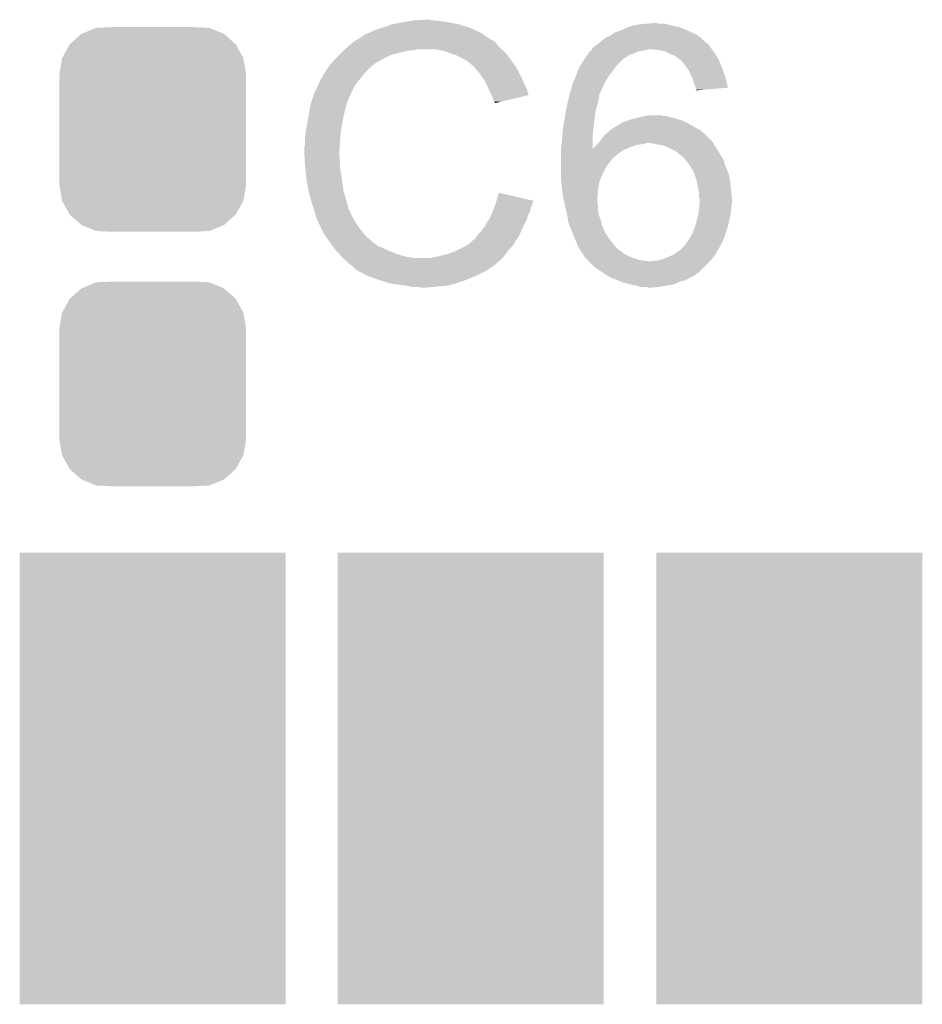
# Model space of a CAD drawing. Extents: x -1.3 to 24.2, y -3.9 to 24.8.
# Tile 15 of 23: x 7.3 to 10.7, y 11.6 to 15.3. Entities that reach past the tile are written whole.
import ezdxf

# ---------------------------------------------------------------- set-up
doc = ezdxf.new("R2010")
doc.units = 0
doc.layers.get('0').update_dxf_attribs({"linetype": 'CONTINUOUS'})
doc.layers.add('M-BUS_RF_5_CLICK_V100_GTO', color=12, linetype='CONTINUOUS')
doc.layers.add('M-BUS_RF_5_CLICK_V100_GTS', color=13, linetype='CONTINUOUS')

# ---------------------------------------------------------------- blocks, each defined once
blk = doc.blocks.new('RECTANGLE_65')
blk.add_solid([(0.50165, 0.85217), (0.50165, -0.85217), (-0.50165, 0.85217), (-0.50165, -0.85217)])
blk = doc.blocks.new('CUSTOM_68')
for points in [[(-0.267216, 0.361152), (-0.213724, 0.383108), (0.26779, 0.361152), (0.21312, 0.383108)], [(-0.213724, 0.383108), (-0.20803, 0.383392), (0.21312, 0.383108), (0.212412, 0.383392)], [(-0.20803, 0.383392), (-0.154122, 0.38608), (0.212412, 0.383392), (0.154132, 0.38608)], [(-0.312264, 0.321732), (-0.26893, 0.360448), (0.312592, 0.321732), (0.268592, 0.360448)], [(-0.26893, 0.360448), (-0.267216, 0.361152), (0.268592, 0.360448), (0.26779, 0.361152)], [(-0.341452, 0.269636), (-0.313432, 0.320688), (0.341702, 0.269636), (0.313176, 0.320688)], [(-0.313432, 0.320688), (-0.312264, 0.321732), (0.313176, 0.320688), (0.312592, 0.321732)], [(-0.35179, 0.21082), (-0.342144, 0.268372), (0.35179, 0.21082), (0.34192, 0.268372)], [(-0.342144, 0.268372), (-0.341452, 0.269636), (0.34192, 0.268372), (0.341702, 0.269636)], [(-0.35179, 0.20955), (-0.35179, 0.21082), (0.35179, 0.20955), (0.35179, 0.21082)], [(-0.35179, -0.20955), (-0.35179, 0.20955), (0.35179, -0.20955), (0.35179, 0.20955)], [(-0.35179, -0.21082), (-0.35179, -0.20955), (0.35179, -0.21082), (0.35179, -0.20955)], [(-0.34192, -0.268358), (-0.35179, -0.21082), (0.342148, -0.268358), (0.35179, -0.21082)], [(-0.341702, -0.269636), (-0.34192, -0.268358), (0.341446, -0.269636), (0.342148, -0.268358)], [(-0.313184, -0.320676), (-0.341702, -0.269636), (0.31344, -0.320676), (0.341446, -0.269636)], [(-0.312594, -0.321732), (-0.313184, -0.320676), (0.312258, -0.321732), (0.31344, -0.320676)], [(-0.268602, -0.36044), (-0.312594, -0.321732), (0.26894, -0.36044), (0.312258, -0.321732)], [(-0.267792, -0.361154), (-0.268602, -0.36044), (0.2672, -0.361154), (0.26894, -0.36044)], [(-0.213136, -0.383104), (-0.267792, -0.361154), (0.213734, -0.383104), (0.2672, -0.361154)], [(-0.212414, -0.383394), (-0.213136, -0.383104), (0.207926, -0.383394), (0.213734, -0.383104)], [(-0.154122, -0.38608), (-0.212414, -0.383394), (0.154132, -0.38608), (0.207926, -0.383394)]]:
    blk.add_solid(points)

msp = doc.modelspace()

# ---------------------------------------------------------------- linework, layer by layer
at = {"layer": 'M-BUS_RF_5_CLICK_V100_GTO'}
for points in [[(8.6741, 15.26286), (8.691882, 15.26794), (9.00684, 15.26286), (8.990586, 15.26794)], [(8.691882, 15.26794), (8.709662, 15.27556), (8.990586, 15.26794), (8.966202, 15.27556)], [(8.709662, 15.27556), (8.7503, 15.28318), (8.966202, 15.27556), (8.928098, 15.28318)], [(8.7503, 15.28318), (8.78078, 15.28826), (8.928098, 15.28318), (8.89254, 15.28826)], [(8.78078, 15.28826), (8.79602, 15.2908), (8.89254, 15.28826), (8.877302, 15.2908)], [(8.79602, 15.2908), (8.841738, 15.29334), (8.864602, 15.2908), (8.854442, 15.29334)], [(9.603736, 15.265398), (9.618982, 15.27048), (9.796782, 15.265398), (9.768838, 15.27048)], [(9.618982, 15.27048), (9.64438, 15.27556), (9.768838, 15.27048), (9.750216, 15.27556)], [(9.64438, 15.27556), (9.672318, 15.2781), (9.750216, 15.27556), (9.740904, 15.2781)], [(9.672318, 15.2781), (9.700258, 15.28064), (9.720582, 15.2781), (9.710422, 15.28064)], [(8.601268, 15.22984), (8.60552, 15.232392), (9.0678, 15.22984), (9.064228, 15.232392)], [(8.60552, 15.232392), (8.605534, 15.234926), (9.064228, 15.232392), (9.06068, 15.234926)], [(8.605534, 15.234926), (8.615682, 15.24), (9.06068, 15.234926), (9.053574, 15.24)], [(8.615682, 15.24), (8.623294, 15.242538), (9.053574, 15.24), (9.05002, 15.242538)], [(8.623294, 15.242538), (8.6233, 15.24254), (9.05002, 15.242538), (9.050018, 15.24254)], [(8.6233, 15.24254), (8.63346, 15.24762), (9.050018, 15.24254), (9.03986, 15.24762)], [(8.63346, 15.24762), (8.646158, 15.2527), (9.03986, 15.24762), (9.0297, 15.2527)], [(8.646158, 15.2527), (8.658858, 15.25778), (9.0297, 15.2527), (9.01827, 15.25778)], [(8.658858, 15.25778), (8.6741, 15.26286), (9.01827, 15.25778), (9.00684, 15.26286)], [(9.523302, 15.227298), (9.535162, 15.232382), (9.875522, 15.227298), (9.867896, 15.232382)], [(9.535162, 15.232382), (9.542268, 15.237458), (9.867896, 15.232382), (9.860282, 15.237458)], [(9.542268, 15.237458), (9.552942, 15.24508), (9.860282, 15.237458), (9.84377, 15.24508)], [(9.552942, 15.24508), (9.5758, 15.2527), (9.84377, 15.24508), (9.82726, 15.2527)], [(9.5758, 15.2527), (9.596122, 15.26286), (9.82726, 15.2527), (9.802874, 15.26286)], [(9.596122, 15.26286), (9.603736, 15.265398), (9.802874, 15.26286), (9.796782, 15.265398)], [(8.5344, 15.18158), (8.552408, 15.196818), (9.12622, 15.18158), (9.110982, 15.196818)], [(8.552408, 15.196818), (8.561416, 15.20444), (9.110982, 15.196818), (9.1059, 15.20444)], [(8.561416, 15.20444), (8.567422, 15.209522), (9.1059, 15.20444), (9.100818, 15.209522)], [(8.567422, 15.209522), (8.571646, 15.212058), (9.100818, 15.209522), (9.09828, 15.212058)], [(8.571646, 15.212058), (8.575876, 15.214598), (9.09828, 15.212058), (9.093204, 15.214598)], [(8.575876, 15.214598), (8.580102, 15.217134), (9.093204, 15.214598), (9.090666, 15.217134)], [(8.580102, 15.217134), (8.580112, 15.21714), (9.090666, 15.217134), (9.088124, 15.21714)], [(8.580112, 15.21714), (8.601268, 15.22984), (9.088124, 15.21714), (9.0678, 15.22984)], [(9.47251, 15.1892), (9.482668, 15.19682), (9.91362, 15.1892), (9.90854, 15.19682)], [(9.482668, 15.19682), (9.48944, 15.2019), (9.90854, 15.19682), (9.90346, 15.2019)], [(9.48944, 15.2019), (9.492484, 15.204438), (9.90346, 15.2019), (9.90092, 15.204438)], [(9.492484, 15.204438), (9.495532, 15.206978), (9.90092, 15.204438), (9.895844, 15.206978)], [(9.495532, 15.206978), (9.501624, 15.212054), (9.895844, 15.206978), (9.890766, 15.212054)], [(9.501624, 15.212054), (9.504652, 15.214578), (9.890766, 15.212054), (9.89076, 15.214578)], [(9.504652, 15.214578), (9.50468, 15.2146), (9.89076, 15.214578), (9.888226, 15.2146)], [(9.50468, 15.2146), (9.517382, 15.22476), (9.888226, 15.2146), (9.878062, 15.22476)], [(9.517382, 15.22476), (9.523302, 15.227298), (9.878062, 15.22476), (9.875522, 15.227298)], [(8.50646, 15.15364), (8.51408, 15.16126), (8.69569, 15.15364), (8.712198, 15.16126)], [(8.51408, 15.16126), (8.52932, 15.1765), (8.712198, 15.16126), (8.77316, 15.1765)], [(8.52932, 15.1765), (8.53186, 15.17904), (8.77316, 15.1765), (8.798562, 15.17904)], [(8.53186, 15.17904), (8.5344, 15.18158), (8.798562, 15.17904), (8.811258, 15.18158)], [(8.905238, 15.1765), (8.874758, 15.18158), (9.1313, 15.1765), (9.12622, 15.18158)], [(8.93318, 15.16634), (8.905238, 15.1765), (9.14146, 15.16634), (9.1313, 15.1765)], [(8.940806, 15.163798), (8.93318, 15.16634), (9.144002, 15.163798), (9.14146, 15.16634)], [(8.956038, 15.15872), (8.940806, 15.163798), (9.148066, 15.15872), (9.144002, 15.163798)], [(8.97128, 15.1511), (8.956038, 15.15872), (9.15416, 15.1511), (9.148066, 15.15872)], [(9.441432, 15.14856), (9.45032, 15.161258), (9.591036, 15.14856), (9.608816, 15.161258)], [(9.45032, 15.161258), (9.453874, 15.166338), (9.608816, 15.161258), (9.626598, 15.166338)], [(9.453874, 15.166338), (9.45388, 15.166344), (9.626598, 15.166338), (9.62661, 15.166344)], [(9.45388, 15.166344), (9.453886, 15.168886), (9.62661, 15.166344), (9.631694, 15.168886)], [(9.453886, 15.168886), (9.45642, 15.17142), (9.631694, 15.168886), (9.636762, 15.17142)], [(9.45642, 15.17142), (9.460222, 15.173958), (9.636762, 15.17142), (9.641838, 15.173958)], [(9.460222, 15.173958), (9.464032, 15.1765), (9.641838, 15.173958), (9.65962, 15.1765)], [(9.464032, 15.1765), (9.464042, 15.176506), (9.65962, 15.1765), (9.65965, 15.176506)], [(9.464042, 15.176506), (9.46531, 15.17904), (9.65965, 15.176506), (9.67232, 15.17904)], [(9.46531, 15.17904), (9.46658, 15.18158), (9.67232, 15.17904), (9.682478, 15.18158)], [(9.46658, 15.18158), (9.469124, 15.18666), (9.919336, 15.18158), (9.915526, 15.18666)], [(9.469124, 15.18666), (9.47251, 15.1892), (9.915526, 15.18666), (9.91362, 15.1892)], [(9.718042, 15.17904), (9.692642, 15.18158), (9.921242, 15.17904), (9.919336, 15.18158)], [(9.743436, 15.173962), (9.718042, 15.17904), (9.92505, 15.173962), (9.921242, 15.17904)], [(9.752334, 15.168878), (9.743436, 15.173962), (9.928862, 15.168878), (9.92505, 15.173962)], [(9.761218, 15.1638), (9.752334, 15.168878), (9.93191, 15.1638), (9.928862, 15.168878)], [(9.781538, 15.15618), (9.761218, 15.1638), (9.936482, 15.15618), (9.93191, 15.1638)], [(8.475724, 15.118078), (8.48106, 15.1257), (8.636, 15.118078), (8.646158, 15.1257)], [(8.48106, 15.1257), (8.481062, 15.125702), (8.646158, 15.1257), (8.64616, 15.125702)], [(8.481062, 15.125702), (8.483366, 15.128238), (8.64616, 15.125702), (8.648698, 15.128238)], [(8.483366, 15.128238), (8.499532, 15.14602), (8.648698, 15.128238), (8.679182, 15.14602)], [(8.499532, 15.14602), (8.50646, 15.15364), (8.679182, 15.14602), (8.69569, 15.15364)], [(8.97636, 15.14856), (8.97128, 15.1511), (9.155976, 15.14856), (9.15416, 15.1511)], [(8.989062, 15.14094), (8.97636, 15.14856), (9.161418, 15.14094), (9.155976, 15.14856)], [(8.999216, 15.135862), (8.989062, 15.14094), (9.165046, 15.135862), (9.161418, 15.14094)], [(9.00176, 15.13332), (8.999216, 15.135862), (9.166862, 15.13332), (9.165046, 15.135862)], [(9.021764, 15.11554), (9.00176, 15.13332), (9.179562, 15.11554), (9.166862, 15.13332)], [(9.421554, 15.11808), (9.4361, 15.14094), (9.55802, 15.11808), (9.58088, 15.14094)], [(9.4361, 15.14094), (9.441428, 15.148554), (9.58088, 15.14094), (9.588494, 15.148554)], [(9.441428, 15.148554), (9.441432, 15.14856), (9.588494, 15.148554), (9.591036, 15.14856)], [(9.79424, 15.14602), (9.781538, 15.15618), (9.942578, 15.14602), (9.936482, 15.15618)], [(9.797628, 15.14348), (9.79424, 15.14602), (9.9441, 15.14348), (9.942578, 15.14602)], [(9.804398, 15.138402), (9.797628, 15.14348), (9.946216, 15.138402), (9.9441, 15.14348)], [(9.80948, 15.13078), (9.804398, 15.138402), (9.949392, 15.13078), (9.946216, 15.138402)], [(9.81202, 15.12824), (9.80948, 15.13078), (9.95045, 15.12824), (9.949392, 15.13078)], [(9.82218, 15.11554), (9.81202, 15.12824), (9.955742, 15.11554), (9.95045, 15.12824)], [(8.450582, 15.077444), (8.45566, 15.087598), (8.598186, 15.077444), (8.606084, 15.087598)], [(8.45566, 15.087598), (8.457182, 15.090138), (8.606084, 15.087598), (8.60806, 15.090138)], [(8.457182, 15.090138), (8.463278, 15.1003), (8.60806, 15.090138), (8.618222, 15.1003)], [(8.463278, 15.1003), (8.475724, 15.118078), (8.618222, 15.1003), (8.636, 15.118078)], [(9.02462, 15.113), (9.021764, 15.11554), (9.181014, 15.113), (9.179562, 15.11554)], [(9.036812, 15.09776), (9.02462, 15.113), (9.18972, 15.09776), (9.181014, 15.113)], [(9.04494, 15.0876), (9.036812, 15.09776), (9.1948, 15.0876), (9.18972, 15.09776)], [(9.052052, 15.07744), (9.04494, 15.0876), (9.19988, 15.07744), (9.1948, 15.0876)], [(9.40562, 15.07998), (9.413436, 15.1003), (9.530078, 15.07998), (9.54532, 15.1003)], [(9.413436, 15.1003), (9.418322, 15.113), (9.54532, 15.1003), (9.55439, 15.113)], [(9.418322, 15.113), (9.421554, 15.11808), (9.55439, 15.113), (9.55802, 15.11808)], [(9.823874, 15.113), (9.82218, 15.11554), (9.9568, 15.113), (9.955742, 15.11554)], [(9.832338, 15.100302), (9.823874, 15.113), (9.961336, 15.100302), (9.9568, 15.113)], [(9.83996, 15.08506), (9.832338, 15.100302), (9.966778, 15.08506), (9.961336, 15.100302)], [(9.843226, 15.07744), (9.83996, 15.08506), (9.969498, 15.07744), (9.966778, 15.08506)], [(8.433246, 15.044418), (8.44042, 15.059664), (8.5725, 15.044418), (8.584358, 15.059664)], [(8.44042, 15.059664), (8.440426, 15.062206), (8.584358, 15.059664), (8.586334, 15.062206)], [(8.440426, 15.062206), (8.44296, 15.064744), (8.586334, 15.062206), (8.588308, 15.064744)], [(8.44296, 15.064744), (8.445504, 15.072362), (8.588308, 15.064744), (8.594234, 15.072362)], [(8.445504, 15.072362), (8.450582, 15.077444), (8.594234, 15.072362), (8.598186, 15.077444)], [(9.062718, 15.0622), (9.052052, 15.07744), (9.206654, 15.0622), (9.19988, 15.07744)], [(9.06653, 15.05458), (9.062718, 15.0622), (9.21004, 15.05458), (9.206654, 15.0622)], [(9.07542, 15.0368), (9.06653, 15.05458), (9.218932, 15.0368), (9.21004, 15.05458)], [(9.386388, 15.02664), (9.39292, 15.049502), (9.502138, 15.02664), (9.512532, 15.049502)], [(9.39292, 15.049502), (9.395034, 15.054578), (9.512532, 15.049502), (9.51484, 15.054578)], [(9.395034, 15.054578), (9.405618, 15.079978), (9.51484, 15.054578), (9.530078, 15.079978)], [(9.405618, 15.079978), (9.40562, 15.07998), (9.530078, 15.079978), (9.530078, 15.07998)], [(9.84758, 15.067278), (9.843226, 15.07744), (9.972034, 15.067278), (9.969498, 15.07744)], [(9.85266, 15.052038), (9.84758, 15.067278), (9.975834, 15.052038), (9.972034, 15.067278)], [(9.857738, 15.039344), (9.85266, 15.052038), (9.979, 15.039344), (9.975834, 15.052038)], [(8.409092, 14.983456), (8.419252, 15.01394), (8.54456, 14.983456), (8.55726, 15.01394)], [(8.419252, 15.01394), (8.4201, 15.01648), (8.55726, 15.01394), (8.55853, 15.01648)], [(8.4201, 15.01648), (8.433246, 15.044418), (8.55853, 15.01648), (8.5725, 15.044418)], [(9.07655, 15.034258), (9.07542, 15.0368), (9.220202, 15.034258), (9.218932, 15.0368)], [(9.08558, 15.01394), (9.07655, 15.034258), (9.226276, 15.01394), (9.220202, 15.034258)], [(9.088124, 15.008854), (9.08558, 15.01394), (9.227796, 15.008854), (9.226276, 15.01394)], [(9.09066, 15.00378), (9.088124, 15.008854), (9.206634, 15.00378), (9.227796, 15.008854)], [(9.380414, 15.003778), (9.382758, 15.013934), (9.494518, 15.003778), (9.49452, 15.013934)], [(9.382758, 15.013934), (9.38276, 15.01394), (9.49452, 15.013934), (9.494524, 15.01394)], [(9.38276, 15.01394), (9.384208, 15.019014), (9.494524, 15.01394), (9.499594, 15.019014)], [(9.384208, 15.019014), (9.38566, 15.024094), (9.499594, 15.019014), (9.4996, 15.024094)], [(9.38566, 15.024094), (9.386388, 15.02664), (9.4996, 15.024094), (9.502138, 15.02664)], [(9.85774, 15.036798), (9.857738, 15.039344), (9.979634, 15.036798), (9.979, 15.039344)], [(9.85774, 15.029202), (9.85774, 15.036798), (9.89017, 15.029202), (9.979634, 15.036798)], [(9.860258, 15.02918), (9.85774, 15.029202), (9.889912, 15.02918), (9.89017, 15.029202)], [(9.86028, 15.026664), (9.860258, 15.02918), (9.86028, 15.026664), (9.889912, 15.02918)], [(8.404436, 14.968218), (8.404862, 14.970762), (8.539478, 14.968218), (8.54075, 14.970762)], [(8.404862, 14.970762), (8.405706, 14.973296), (8.54075, 14.970762), (8.542018, 14.973296)], [(8.405706, 14.973296), (8.407398, 14.978374), (8.542018, 14.973296), (8.54202, 14.978374)], [(8.407398, 14.978374), (8.408244, 14.980914), (8.54202, 14.978374), (8.544554, 14.980914)], [(8.408244, 14.980914), (8.409092, 14.983456), (8.544554, 14.980914), (8.54456, 14.983456)], [(9.09574, 14.988542), (9.09066, 15.00378), (9.143084, 14.988542), (9.206634, 15.00378)], [(9.098278, 14.983464), (9.09574, 14.988542), (9.121906, 14.983464), (9.143084, 14.988542)], [(9.100814, 14.980926), (9.098278, 14.983464), (9.11132, 14.980926), (9.121906, 14.983464)], [(9.10082, 14.978408), (9.100814, 14.980926), (9.10082, 14.978408), (9.11132, 14.980926)], [(9.369696, 14.955518), (9.372962, 14.97076), (9.48182, 14.955518), (9.486898, 14.97076)], [(9.372962, 14.97076), (9.37514, 14.98092), (9.486898, 14.97076), (9.48893, 14.98092)], [(9.37514, 14.98092), (9.378656, 14.996158), (9.48893, 14.98092), (9.49198, 14.996158)], [(9.378656, 14.996158), (9.380414, 15.003778), (9.49198, 14.996158), (9.494518, 15.003778)], [(8.39724, 14.92504), (8.40105, 14.9479), (8.52932, 14.92504), (8.5344, 14.9479)], [(8.40105, 14.9479), (8.404436, 14.968218), (8.5344, 14.9479), (8.539478, 14.968218)], [(9.363612, 14.91996), (9.36752, 14.94536), (9.47674, 14.91996), (9.480368, 14.94536)], [(9.36752, 14.94536), (9.369696, 14.955518), (9.480368, 14.94536), (9.48182, 14.955518)], [(8.38962, 14.8844), (8.392, 14.8971), (8.522122, 14.8844), (8.52424, 14.8971)], [(8.392, 14.8971), (8.39724, 14.92504), (8.52424, 14.8971), (8.52932, 14.92504)], [(9.35736, 14.88186), (9.360322, 14.89964), (9.472224, 14.88186), (9.4742, 14.89964)], [(9.360322, 14.89964), (9.36244, 14.91234), (9.4742, 14.89964), (9.475786, 14.91234)], [(9.36244, 14.91234), (9.363612, 14.91996), (9.475786, 14.91234), (9.47674, 14.91996)], [(9.5504, 14.886942), (9.573266, 14.89964), (9.855832, 14.886942), (9.83361, 14.89964)], [(9.573266, 14.89964), (9.5758, 14.899662), (9.83361, 14.89964), (9.83357, 14.899662)], [(9.5758, 14.899662), (9.575808, 14.902184), (9.83357, 14.899662), (9.829158, 14.902184)], [(9.575808, 14.902184), (9.57961, 14.90472), (9.829158, 14.902184), (9.824718, 14.90472)], [(9.57961, 14.90472), (9.583422, 14.907262), (9.824718, 14.90472), (9.819636, 14.907262)], [(9.583422, 14.907262), (9.596122, 14.909802), (9.819636, 14.907262), (9.814556, 14.909802)], [(9.596122, 14.909802), (9.602044, 14.91234), (9.814556, 14.909802), (9.80948, 14.91234)], [(9.602044, 14.91234), (9.613902, 14.91742), (9.80948, 14.91234), (9.792972, 14.91742)], [(9.613902, 14.91742), (9.63422, 14.9225), (9.792972, 14.91742), (9.776462, 14.9225)], [(9.63422, 14.9225), (9.64565, 14.92504), (9.776462, 14.9225), (9.761222, 14.92504)], [(9.64565, 14.92504), (9.668502, 14.930118), (9.761222, 14.92504), (9.748524, 14.930118)], [(9.668502, 14.930118), (9.66851, 14.93012), (9.748524, 14.930118), (9.735822, 14.93012)], [(9.66851, 14.93012), (9.679942, 14.93266), (9.735822, 14.93012), (9.725662, 14.93266)], [(8.38454, 14.84884), (8.38708, 14.866622), (8.517888, 14.84884), (8.51916, 14.866622)], [(8.38708, 14.866622), (8.38962, 14.8844), (8.51916, 14.866622), (8.522122, 14.8844)], [(9.35503, 14.853918), (9.35736, 14.88186), (9.46912, 14.853918), (9.472224, 14.88186)], [(9.5123, 14.856462), (9.515262, 14.859002), (9.89838, 14.856462), (9.89584, 14.859002)], [(9.515262, 14.859002), (9.530078, 14.8717), (9.89584, 14.859002), (9.881024, 14.8717)], [(9.530078, 14.8717), (9.533464, 14.87424), (9.881024, 14.8717), (9.87806, 14.87424)], [(9.533464, 14.87424), (9.5504, 14.886942), (9.87806, 14.87424), (9.855832, 14.886942)], [(8.38454, 14.820902), (8.38454, 14.84884), (8.515894, 14.820902), (8.517888, 14.84884)], [(9.350062, 14.805696), (9.35228, 14.82344), (9.469158, 14.805696), (9.469146, 14.82344)], [(9.35228, 14.82344), (9.35482, 14.85138), (9.469146, 14.82344), (9.469122, 14.85138)], [(9.35482, 14.85138), (9.35503, 14.853918), (9.469122, 14.85138), (9.46912, 14.853918)], [(9.48436, 14.8209), (9.4869, 14.82344), (9.634222, 14.8209), (9.654538, 14.82344)], [(9.4869, 14.82344), (9.489018, 14.825982), (9.654538, 14.82344), (9.667242, 14.825982)], [(9.489018, 14.825982), (9.491132, 14.82852), (9.667242, 14.825982), (9.672324, 14.82852)], [(9.491132, 14.82852), (9.497482, 14.83614), (9.92378, 14.82852), (9.9187, 14.83614)], [(9.497482, 14.83614), (9.4996, 14.83868), (9.9187, 14.83614), (9.916162, 14.83868)], [(9.4996, 14.83868), (9.5123, 14.856462), (9.916162, 14.83868), (9.89838, 14.856462)], [(9.68249, 14.828518), (9.682478, 14.82852), (9.92378, 14.828518), (9.92378, 14.82852)], [(9.738352, 14.81836), (9.68249, 14.828518), (9.928862, 14.81836), (9.92378, 14.828518)], [(8.382, 14.810742), (8.38454, 14.820902), (8.515168, 14.810742), (8.515894, 14.820902)], [(8.382, 14.795502), (8.382, 14.810742), (8.51408, 14.795502), (8.515168, 14.810742)], [(8.382, 14.7955), (8.382, 14.795502), (8.514082, 14.7955), (8.51408, 14.795502)], [(8.383144, 14.772638), (8.382, 14.7955), (8.514082, 14.772638), (8.514082, 14.7955)], [(9.34974, 14.80312), (9.350062, 14.805696), (9.5885, 14.80312), (9.59494, 14.805696)], [(9.34974, 14.78788), (9.34974, 14.80312), (9.56564, 14.78788), (9.5885, 14.80312)], [(9.34974, 14.76756), (9.34974, 14.78788), (9.54278, 14.76756), (9.56564, 14.78788)], [(9.469158, 14.805696), (9.47674, 14.81328), (9.59494, 14.805696), (9.6139, 14.81328)], [(9.47674, 14.81328), (9.48436, 14.8209), (9.6139, 14.81328), (9.634222, 14.8209)], [(9.738362, 14.818358), (9.738352, 14.81836), (9.928864, 14.818358), (9.928862, 14.81836)], [(9.76122, 14.8082), (9.738362, 14.818358), (9.936482, 14.8082), (9.928864, 14.818358)], [(9.761224, 14.808198), (9.76122, 14.8082), (9.936482, 14.808198), (9.936482, 14.8082)], [(9.781538, 14.79804), (9.761224, 14.808198), (9.942576, 14.79804), (9.936482, 14.808198)], [(9.79678, 14.78534), (9.781538, 14.79804), (9.950196, 14.78534), (9.942576, 14.79804)], [(9.800166, 14.7828), (9.79678, 14.78534), (9.951718, 14.7828), (9.950196, 14.78534)], [(8.383526, 14.765016), (8.383144, 14.772638), (8.51662, 14.765016), (8.514082, 14.772638)], [(8.38454, 14.7447), (8.383526, 14.765016), (8.51662, 14.7447), (8.51662, 14.765016)], [(9.34974, 14.765022), (9.34974, 14.76756), (9.540242, 14.765022), (9.54278, 14.76756)], [(9.34974, 14.7574), (9.34974, 14.765022), (9.53516, 14.7574), (9.540242, 14.765022)], [(9.34974, 14.744698), (9.34974, 14.7574), (9.525, 14.744698), (9.53516, 14.7574)], [(9.80694, 14.777718), (9.800166, 14.7828), (9.955108, 14.777718), (9.951718, 14.7828)], [(9.817098, 14.76756), (9.80694, 14.777718), (9.961882, 14.76756), (9.955108, 14.777718)], [(9.8171, 14.767558), (9.817098, 14.76756), (9.961884, 14.767558), (9.961882, 14.76756)], [(9.83093, 14.74978), (9.8171, 14.767558), (9.96696, 14.74978), (9.961884, 14.767558)], [(9.834882, 14.744698), (9.83093, 14.74978), (9.968866, 14.744698), (9.96696, 14.74978)], [(8.385304, 14.737078), (8.38454, 14.7447), (8.51662, 14.737078), (8.51662, 14.7447)], [(8.386826, 14.72184), (8.385304, 14.737078), (8.51916, 14.72184), (8.51662, 14.737078)], [(8.38962, 14.693898), (8.386826, 14.72184), (8.52346, 14.693898), (8.51916, 14.72184)], [(9.34974, 14.726918), (9.34974, 14.744698), (9.51484, 14.726918), (9.525, 14.744698)], [(9.34974, 14.711678), (9.34974, 14.726918), (9.507218, 14.711678), (9.51484, 14.726918)], [(9.35004, 14.7066), (9.34974, 14.711678), (9.50468, 14.7066), (9.507218, 14.711678)], [(9.844026, 14.72946), (9.834882, 14.744698), (9.97458, 14.72946), (9.968866, 14.744698)], [(9.85012, 14.7193), (9.844026, 14.72946), (9.978934, 14.7193), (9.97458, 14.72946)], [(9.852892, 14.711678), (9.85012, 14.7193), (9.9822, 14.711678), (9.978934, 14.7193)], [(9.86028, 14.691358), (9.852892, 14.711678), (9.986716, 14.691358), (9.9822, 14.711678)], [(8.390518, 14.68882), (8.38962, 14.693898), (8.52424, 14.68882), (8.52346, 14.693898)], [(8.39724, 14.65072), (8.390518, 14.68882), (8.52932, 14.65072), (8.52424, 14.68882)], [(9.351684, 14.67866), (9.35004, 14.7066), (9.494522, 14.67866), (9.50468, 14.7066)], [(9.35228, 14.6685), (9.351684, 14.67866), (9.492672, 14.6685), (9.494522, 14.67866)], [(9.86079, 14.688818), (9.86028, 14.691358), (9.98728, 14.688818), (9.986716, 14.691358)], [(9.86536, 14.66596), (9.86079, 14.688818), (9.98982, 14.66596), (9.98728, 14.688818)], [(8.397242, 14.650718), (8.39724, 14.65072), (8.52932, 14.650718), (8.52932, 14.65072)], [(8.40232, 14.6304), (8.397242, 14.650718), (8.535126, 14.6304), (8.52932, 14.650718)], [(9.10844, 14.617698), (9.11608, 14.640556), (9.213168, 14.617698), (9.11608, 14.640556)], [(9.354504, 14.650722), (9.35228, 14.6685), (9.48944, 14.650722), (9.492672, 14.6685)], [(9.35736, 14.62786), (9.354504, 14.650722), (9.487806, 14.62786), (9.48944, 14.650722)], [(9.87044, 14.643098), (9.86536, 14.66596), (9.992108, 14.643098), (9.98982, 14.66596)], [(9.870442, 14.625318), (9.87044, 14.643098), (9.993886, 14.625318), (9.992108, 14.643098)], [(8.406676, 14.61516), (8.40232, 14.6304), (8.53948, 14.61516), (8.535126, 14.6304)], [(8.41248, 14.59484), (8.406676, 14.61516), (8.544902, 14.59484), (8.53948, 14.61516)], [(9.10336, 14.597382), (9.104628, 14.602458), (9.241788, 14.597382), (9.243058, 14.602458)], [(9.104628, 14.602458), (9.105898, 14.607536), (9.243058, 14.602458), (9.245598, 14.607536)], [(9.105898, 14.607536), (9.10653, 14.610062), (9.245598, 14.607536), (9.2456, 14.610062)], [(9.10653, 14.610062), (9.10844, 14.617698), (9.2456, 14.610062), (9.213168, 14.617698)], [(9.360082, 14.61516), (9.35736, 14.62786), (9.4869, 14.61516), (9.487806, 14.62786)], [(9.36226, 14.605002), (9.360082, 14.61516), (9.4869, 14.605002), (9.4869, 14.61516)], [(9.36498, 14.592302), (9.36226, 14.605002), (9.48944, 14.592302), (9.4869, 14.605002)], [(9.87298, 14.617696), (9.870442, 14.625318), (9.994648, 14.617696), (9.993886, 14.625318)], [(9.871794, 14.592296), (9.872302, 14.599918), (9.99236, 14.592296), (9.994898, 14.599918)], [(9.872302, 14.599918), (9.87298, 14.61008), (9.994898, 14.599918), (9.994898, 14.61008)], [(9.87298, 14.615162), (9.87298, 14.617696), (9.9949, 14.615162), (9.994648, 14.617696)], [(9.87298, 14.61008), (9.87298, 14.615162), (9.994898, 14.61008), (9.9949, 14.615162)], [(8.418408, 14.577058), (8.41248, 14.59484), (8.549644, 14.577058), (8.544902, 14.59484)], [(8.419256, 14.574516), (8.418408, 14.577058), (8.552182, 14.574516), (8.549644, 14.577058)], [(8.420948, 14.569438), (8.419256, 14.574516), (8.55472, 14.569438), (8.552182, 14.574516)], [(8.42264, 14.564358), (8.420948, 14.569438), (8.556414, 14.564358), (8.55472, 14.569438)], [(8.423276, 14.56182), (8.42264, 14.564358), (8.55726, 14.56182), (8.556414, 14.564358)], [(9.08594, 14.554198), (9.092472, 14.569438), (9.225278, 14.554198), (9.232898, 14.569438)], [(9.092472, 14.569438), (9.09574, 14.57706), (9.232898, 14.569438), (9.234422, 14.57706)], [(9.09574, 14.57706), (9.097644, 14.582138), (9.234422, 14.57706), (9.23544, 14.582138)], [(9.097644, 14.582138), (9.101452, 14.592298), (9.23544, 14.582138), (9.24052, 14.592298)], [(9.101452, 14.592298), (9.10336, 14.597382), (9.24052, 14.592298), (9.241788, 14.597382)], [(9.36498, 14.5923), (9.36498, 14.592302), (9.48944, 14.5923), (9.48944, 14.592302)], [(9.368498, 14.577062), (9.36498, 14.5923), (9.48944, 14.577062), (9.48944, 14.5923)], [(9.3726, 14.559282), (9.368498, 14.577062), (9.49198, 14.559282), (9.48944, 14.577062)], [(9.868094, 14.56182), (9.87044, 14.571978), (9.98982, 14.56182), (9.990948, 14.571978)], [(9.87044, 14.571978), (9.871286, 14.58468), (9.990948, 14.571978), (9.99236, 14.58468)], [(9.871286, 14.58468), (9.871794, 14.592296), (9.99236, 14.58468), (9.99236, 14.592296)], [(8.425182, 14.5542), (8.423276, 14.56182), (8.561072, 14.5542), (8.55726, 14.56182)], [(8.427722, 14.546582), (8.425182, 14.5542), (8.56488, 14.546582), (8.561072, 14.5542)], [(8.43026, 14.538962), (8.427722, 14.546582), (8.569644, 14.538962), (8.56488, 14.546582)], [(8.4328, 14.53388), (8.43026, 14.538962), (8.572818, 14.53388), (8.569644, 14.538962)], [(8.436386, 14.52626), (8.4328, 14.53388), (8.57758, 14.52626), (8.572818, 14.53388)], [(8.447144, 14.5034), (8.436386, 14.52626), (8.59282, 14.5034), (8.57758, 14.52626)], [(9.06526, 14.51864), (9.07034, 14.5288), (9.21004, 14.51864), (9.215846, 14.5288)], [(9.07034, 14.5288), (9.076432, 14.536418), (9.215846, 14.5288), (9.2202, 14.536418)], [(9.076432, 14.536418), (9.0805, 14.541502), (9.2202, 14.536418), (9.22165, 14.541502)], [(9.0805, 14.541502), (9.08594, 14.554198), (9.22165, 14.541502), (9.225278, 14.554198)], [(9.3726, 14.55928), (9.3726, 14.559282), (9.491982, 14.55928), (9.49198, 14.559282)], [(9.375988, 14.538962), (9.3726, 14.55928), (9.499598, 14.538962), (9.491982, 14.55928)], [(9.37768, 14.528802), (9.375988, 14.538962), (9.50214, 14.528802), (9.499598, 14.538962)], [(9.381744, 14.518642), (9.37768, 14.528802), (9.50468, 14.518642), (9.50214, 14.528802)], [(9.8552, 14.511018), (9.861434, 14.53388), (9.978504, 14.511018), (9.98474, 14.53388)], [(9.861434, 14.53388), (9.86282, 14.53896), (9.98474, 14.53388), (9.985662, 14.53896)], [(9.86282, 14.53896), (9.868094, 14.56182), (9.985662, 14.53896), (9.98982, 14.56182)], [(8.45312, 14.4907), (8.447144, 14.5034), (8.60298, 14.4907), (8.59282, 14.5034)], [(8.461588, 14.478), (8.45312, 14.4907), (8.61314, 14.478), (8.60298, 14.4907)], [(9.037322, 14.48308), (9.04494, 14.490702), (9.19448, 14.48308), (9.197816, 14.490702)], [(9.04494, 14.490702), (9.05256, 14.50086), (9.197816, 14.490702), (9.20226, 14.50086)], [(9.05256, 14.50086), (9.062722, 14.513562), (9.20226, 14.50086), (9.207818, 14.513562)], [(9.062722, 14.513562), (9.06526, 14.51864), (9.207818, 14.513562), (9.21004, 14.51864)], [(9.389872, 14.498324), (9.381744, 14.518642), (9.5123, 14.498324), (9.50468, 14.518642)], [(9.390888, 14.495782), (9.389872, 14.498324), (9.514836, 14.495782), (9.5123, 14.498324)], [(9.393936, 14.488162), (9.390888, 14.495782), (9.51738, 14.488162), (9.514836, 14.495782)], [(9.398, 14.478), (9.393936, 14.488162), (9.525, 14.478), (9.51738, 14.488162)], [(9.84504, 14.485618), (9.853168, 14.50594), (9.970344, 14.485618), (9.97712, 14.50594)], [(9.853168, 14.50594), (9.8552, 14.511018), (9.97712, 14.50594), (9.978504, 14.511018)], [(8.475132, 14.457682), (8.461588, 14.478), (8.635998, 14.457682), (8.61314, 14.478)], [(8.47852, 14.4526), (8.475132, 14.457682), (8.642352, 14.4526), (8.635998, 14.457682)], [(8.490244, 14.43736), (8.47852, 14.4526), (8.661406, 14.43736), (8.642352, 14.4526)], [(8.999218, 14.44498), (9.01192, 14.45514), (9.170246, 14.44498), (9.17702, 14.45514)], [(9.01192, 14.45514), (9.019544, 14.462762), (9.17702, 14.45514), (9.1821, 14.462762)], [(9.019544, 14.462762), (9.02462, 14.465304), (9.1821, 14.462762), (9.183794, 14.465304)], [(9.02462, 14.465304), (9.0297, 14.47292), (9.183794, 14.465304), (9.188872, 14.47292)], [(9.0297, 14.47292), (9.033508, 14.477998), (9.188872, 14.47292), (9.192258, 14.477998)], [(9.033508, 14.477998), (9.037322, 14.48308), (9.192258, 14.477998), (9.19448, 14.48308)], [(9.403442, 14.465302), (9.398, 14.478), (9.532618, 14.465302), (9.525, 14.478)], [(9.40562, 14.46022), (9.403442, 14.465302), (9.536684, 14.46022), (9.532618, 14.465302)], [(9.408478, 14.4526), (9.40562, 14.46022), (9.54278, 14.4526), (9.536684, 14.46022)], [(9.41324, 14.439898), (9.408478, 14.4526), (9.553366, 14.439898), (9.54278, 14.4526)], [(9.81963, 14.44498), (9.83488, 14.46784), (9.954258, 14.44498), (9.963782, 14.46784)], [(9.83488, 14.46784), (9.839234, 14.475462), (9.963782, 14.46784), (9.96696, 14.475462)], [(9.839234, 14.475462), (9.84504, 14.485618), (9.96696, 14.475462), (9.970344, 14.485618)], [(8.490246, 14.437358), (8.490244, 14.43736), (8.666484, 14.437358), (8.661406, 14.43736)], [(8.494152, 14.43228), (8.490246, 14.437358), (8.676642, 14.43228), (8.666484, 14.437358)], [(8.496108, 14.429738), (8.494152, 14.43228), (8.684264, 14.429738), (8.676642, 14.43228)], [(8.500014, 14.42466), (8.496108, 14.429738), (8.69188, 14.42466), (8.684264, 14.429738)], [(8.50392, 14.419582), (8.500014, 14.42466), (8.705422, 14.419582), (8.69188, 14.42466)], [(8.506462, 14.41704), (8.50392, 14.419582), (8.7122, 14.41704), (8.705422, 14.419582)], [(8.51662, 14.40688), (8.506462, 14.41704), (8.737596, 14.40688), (8.7122, 14.41704)], [(8.92302, 14.409422), (8.95096, 14.41958), (9.141458, 14.409422), (9.149078, 14.41958)], [(8.95096, 14.41958), (8.950962, 14.419582), (9.149078, 14.41958), (9.14908, 14.419582)], [(8.950962, 14.419582), (8.981438, 14.43482), (9.14908, 14.419582), (9.162414, 14.43482)], [(8.981438, 14.43482), (8.990324, 14.439898), (9.162414, 14.43482), (9.16686, 14.439898)], [(8.990324, 14.439898), (8.999218, 14.44498), (9.16686, 14.439898), (9.170246, 14.44498)], [(9.414764, 14.43736), (9.41324, 14.439898), (9.55548, 14.43736), (9.553366, 14.439898)], [(9.422382, 14.424662), (9.414764, 14.43736), (9.568178, 14.424662), (9.55548, 14.43736)], [(9.428478, 14.414502), (9.422382, 14.424662), (9.582402, 14.414502), (9.568178, 14.424662)], [(9.430386, 14.41196), (9.428478, 14.414502), (9.58596, 14.41196), (9.582402, 14.414502)], [(9.77392, 14.40688), (9.79297, 14.41958), (9.931082, 14.40688), (9.93902, 14.41958)], [(9.79297, 14.41958), (9.79678, 14.42212), (9.93902, 14.41958), (9.940542, 14.42212)], [(9.79678, 14.42212), (9.806942, 14.432282), (9.940542, 14.42212), (9.94664, 14.432282)], [(9.806942, 14.432282), (9.817094, 14.442434), (9.94664, 14.432282), (9.951716, 14.442434)], [(9.817094, 14.442436), (9.8171, 14.444958), (9.951718, 14.442436), (9.954236, 14.444958)], [(9.817094, 14.442434), (9.817094, 14.442436), (9.951716, 14.442434), (9.951718, 14.442436)], [(9.8171, 14.444958), (9.81963, 14.44498), (9.954236, 14.444958), (9.954258, 14.44498)], [(8.516622, 14.406878), (8.51662, 14.40688), (8.7376, 14.406878), (8.737596, 14.40688)], [(8.522716, 14.39926), (8.516622, 14.406878), (8.76554, 14.39926), (8.7376, 14.406878)], [(8.526778, 14.394182), (8.522716, 14.39926), (8.79601, 14.394182), (8.76554, 14.39926)], [(8.526782, 14.39418), (8.526778, 14.394182), (8.796022, 14.39418), (8.79601, 14.394182)], [(8.539478, 14.384022), (8.526782, 14.39418), (9.1186, 14.384022), (9.128758, 14.39418)], [(8.539482, 14.38402), (8.539478, 14.384022), (9.1186, 14.38402), (9.1186, 14.384022)], [(8.54964, 14.373862), (8.539482, 14.38402), (9.106986, 14.373862), (9.1186, 14.38402)], [(8.856982, 14.39418), (8.86714, 14.39672), (9.128758, 14.39418), (9.131298, 14.39672)], [(8.86714, 14.39672), (8.87984, 14.39926), (9.131298, 14.39672), (9.133838, 14.39926)], [(8.87984, 14.39926), (8.89254, 14.4018), (9.133838, 14.39926), (9.135742, 14.4018)], [(8.89254, 14.4018), (8.92302, 14.409422), (9.135742, 14.4018), (9.141458, 14.409422)], [(9.432288, 14.409422), (9.430386, 14.41196), (9.5885, 14.409422), (9.58596, 14.41196)], [(9.436098, 14.40434), (9.432288, 14.409422), (9.598662, 14.40434), (9.5885, 14.409422)], [(9.43737, 14.4018), (9.436098, 14.40434), (9.60374, 14.4018), (9.598662, 14.40434)], [(9.439912, 14.39672), (9.43737, 14.4018), (9.61644, 14.39672), (9.60374, 14.4018)], [(9.441174, 14.394194), (9.439912, 14.39672), (9.62402, 14.394194), (9.61644, 14.39672)], [(9.443712, 14.39418), (9.441174, 14.394194), (9.624062, 14.39418), (9.62402, 14.394194)], [(9.45038, 14.386562), (9.443712, 14.39418), (9.646918, 14.386562), (9.624062, 14.39418)], [(9.452606, 14.38402), (9.45038, 14.386562), (9.66724, 14.38402), (9.646918, 14.386562)], [(9.45483, 14.38148), (9.452606, 14.38402), (9.68502, 14.38148), (9.66724, 14.38402)], [(9.461498, 14.37386), (9.45483, 14.38148), (9.90346, 14.37386), (9.911082, 14.38148)], [(9.692636, 14.38148), (9.697716, 14.384018), (9.911082, 14.38148), (9.913256, 14.384018)], [(9.697716, 14.384018), (9.712958, 14.38402), (9.913256, 14.384018), (9.913258, 14.38402)], [(9.712958, 14.38402), (9.730742, 14.389102), (9.913258, 14.38402), (9.917614, 14.389102)], [(9.730742, 14.389102), (9.75106, 14.39672), (9.917614, 14.389102), (9.924144, 14.39672)], [(9.75106, 14.39672), (9.75677, 14.399258), (9.924144, 14.39672), (9.92632, 14.399258)], [(9.75677, 14.399258), (9.77392, 14.40688), (9.92632, 14.399258), (9.931082, 14.40688)], [(8.559798, 14.36624), (8.54964, 14.373862), (9.098274, 14.36624), (9.106986, 14.373862)], [(8.559814, 14.366226), (8.559798, 14.36624), (9.095734, 14.366226), (9.098274, 14.36624)], [(8.56488, 14.36116), (8.559814, 14.366226), (9.093192, 14.36116), (9.095734, 14.366226)], [(8.567424, 14.358616), (8.56488, 14.36116), (9.085578, 14.358616), (9.093192, 14.36116)], [(8.572498, 14.353542), (8.567424, 14.358616), (9.080502, 14.353542), (9.085578, 14.358616)], [(8.572504, 14.353538), (8.572498, 14.353542), (9.080498, 14.353538), (9.080502, 14.353542)], [(8.580114, 14.348464), (8.572504, 14.353538), (9.07204, 14.348464), (9.080498, 14.353538)], [(8.582638, 14.34846), (8.580114, 14.348464), (9.072032, 14.34846), (9.07204, 14.348464)], [(8.58266, 14.345934), (8.582638, 14.34846), (9.067822, 14.345934), (9.072032, 14.34846)], [(8.582688, 14.34592), (8.58266, 14.345934), (9.0678, 14.34592), (9.067822, 14.345934)], [(8.6233, 14.3256), (8.582688, 14.34592), (9.02716, 14.3256), (9.0678, 14.34592)], [(9.481818, 14.35608), (9.461498, 14.37386), (9.88568, 14.35608), (9.90346, 14.37386)], [(9.50214, 14.34338), (9.481818, 14.35608), (9.87298, 14.34338), (9.88568, 14.35608)], [(9.505696, 14.34084), (9.50214, 14.34338), (9.87044, 14.34084), (9.87298, 14.34338)], [(9.519918, 14.33068), (9.505696, 14.34084), (9.855922, 14.33068), (9.87044, 14.34084)], [(8.64489, 14.31798), (8.6233, 14.3256), (9.00684, 14.31798), (9.02716, 14.3256)], [(8.66648, 14.31036), (8.64489, 14.31798), (8.98906, 14.31036), (9.00684, 14.31798)], [(8.707118, 14.29766), (8.66648, 14.31036), (8.950958, 14.29766), (8.98906, 14.31036)], [(9.533634, 14.32306), (9.519918, 14.33068), (9.845036, 14.32306), (9.855922, 14.33068)], [(9.533638, 14.323058), (9.533634, 14.32306), (9.842496, 14.323058), (9.845036, 14.32306)], [(9.542778, 14.31798), (9.533638, 14.323058), (9.832342, 14.31798), (9.842496, 14.323058)], [(9.5631, 14.31036), (9.542778, 14.31798), (9.81964, 14.31036), (9.832342, 14.31798)], [(9.563106, 14.310358), (9.5631, 14.31036), (9.819638, 14.310358), (9.81964, 14.31036)], [(9.574956, 14.30528), (9.563106, 14.310358), (9.799318, 14.30528), (9.819638, 14.310358)], [(9.580878, 14.302742), (9.574956, 14.30528), (9.793606, 14.302742), (9.799318, 14.30528)], [(9.6012, 14.29766), (9.580878, 14.302742), (9.782172, 14.29766), (9.793606, 14.302742)], [(8.727438, 14.29512), (8.707118, 14.29766), (8.943338, 14.29512), (8.950958, 14.29766)], [(8.768078, 14.29004), (8.727438, 14.29512), (8.920478, 14.29004), (8.943338, 14.29512)], [(8.776968, 14.2875), (8.768078, 14.29004), (8.89508, 14.2875), (8.920478, 14.29004)], [(8.785856, 14.28496), (8.776968, 14.2875), (8.86714, 14.28496), (8.89508, 14.2875)], [(8.823958, 14.28242), (8.813798, 14.28496), (8.839202, 14.28242), (8.86714, 14.28496)], [(9.61009, 14.29512), (9.6012, 14.29766), (9.776458, 14.29512), (9.782172, 14.29766)], [(9.618978, 14.29258), (9.61009, 14.29512), (9.762488, 14.29258), (9.776458, 14.29512)], [(9.63422, 14.29004), (9.618978, 14.29258), (9.748518, 14.29004), (9.762488, 14.29258)], [(9.649458, 14.284962), (9.63422, 14.29004), (9.72059, 14.284962), (9.748518, 14.29004)], [(9.672316, 14.28496), (9.649458, 14.284962), (9.72058, 14.28496), (9.72059, 14.284962)], [(9.679938, 14.282422), (9.672316, 14.28496), (9.687586, 14.282422), (9.72058, 14.28496)], [(9.687562, 14.28242), (9.679938, 14.282422), (9.687562, 14.28242), (9.687586, 14.282422)]]:
    msp.add_solid(points, dxfattribs=at)

# ---------------------------------------------------------------- block references
at = {"layer": 'M-BUS_RF_5_CLICK_V100_GTS'}
for name, p in [('CUSTOM_68', (7.8105, 14.87932)), ('CUSTOM_68', (7.8105, 13.9192)), ('RECTANGLE_65', (7.8105, 12.43076)), ('RECTANGLE_65', (9.00938, 12.43076)), ('RECTANGLE_65', (10.2108, 12.43076))]:
    msp.add_blockref(name, p, dxfattribs=at)

doc.saveas('drawing.dxf')
